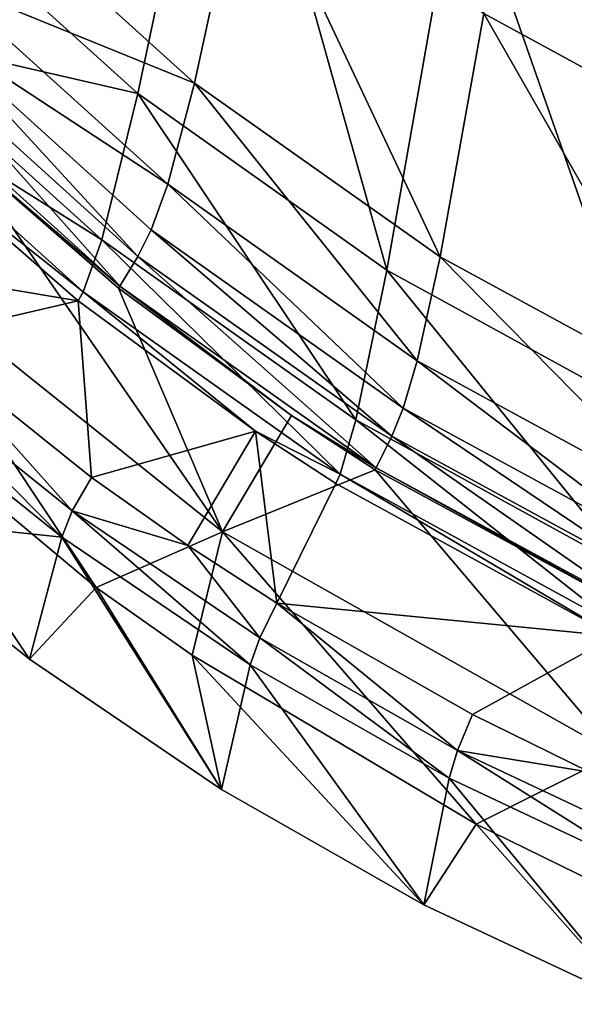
# Model space of a CAD drawing. Header units: millimetres. Extents: x 0 to 160, y 0 to 226.
# Tile 2 of 256: x 30 to 45, y 7 to 33. Entities that reach past the tile are written whole.
import ezdxf

# ---------------------------------------------------------------- set-up
doc = ezdxf.new("R2010")
doc.units = ezdxf.units.MM
doc.header["$LTSCALE"] = 25.4
doc.layers.get('0').update_dxf_attribs({"true_color": 0xff5454})

# ---------------------------------------------------------------- blocks, each defined once
blk = doc.blocks.new('AMALFI-9155-9154.STL')
at = {"color": 47, "true_color": 0x81703d}
mesh = blk.add_polyface(dxfattribs=at)
corners = [(-38.969, 74.486, 91.976), (-47.41, 68.979, 67.855), (-41.292, 63.46, 69.884), (-44.78, 79.729, 90.048)]
mesh.append_faces([[corners[k] for k in face] for face in [(0, 1, 2), (1, 0, 3)]], dxfattribs={"vtx0": -1, "color": 47})
mesh = blk.add_polyface(dxfattribs=at)
corners = [(-45.774, 69.187, 63.417), (-38.352, 70.213, 78.264), (-39.752, 63.742, 65.42), (-44.186, 75.489, 76.324)]
mesh.append_faces([[corners[k] for k in face] for face in [(0, 1, 2), (1, 0, 3)]], dxfattribs={"vtx0": -1, "color": 47})
mesh = blk.add_polyface(dxfattribs=at)
corners = [(-30.237, 74.863, 97.846), (-24.873, 61.824, 81.349), (-31.883, 65.636, 79.947), (-23.538, 71.221, 99.185)]
mesh.append_faces([[corners[k] for k in face] for face in [(0, 1, 2), (1, 0, 3)]], dxfattribs={"vtx0": -1, "color": 47})
mesh = blk.add_polyface(dxfattribs=at)
corners = [(-34.522, 58.659, 71.65), (-38.969, 74.486, 91.976), (-41.292, 63.46, 69.884), (-32.537, 69.925, 93.654)]
mesh.append_faces([[corners[k] for k in face] for face in [(0, 1, 2), (1, 0, 3)]], dxfattribs={"vtx0": -1, "color": 47})
mesh = blk.add_polyface(dxfattribs=at)
corners = [(-38.352, 70.213, 78.264), (-33.075, 59.017, 67.157), (-39.752, 63.742, 65.42), (-31.883, 65.636, 79.947)]
mesh.append_faces([[corners[k] for k in face] for face in [(0, 1, 2), (1, 0, 3)]], dxfattribs={"vtx0": -1, "color": 47})
mesh = blk.add_polyface(dxfattribs=at)
corners = [(-27.195, 54.642, 73.127), (-32.537, 69.925, 93.654), (-34.522, 58.659, 71.65), (-25.576, 66.11, 95.057)]
mesh.append_faces([[corners[k] for k in face] for face in [(0, 1, 2), (1, 0, 3)]], dxfattribs={"vtx0": -1, "color": 47})
mesh = blk.add_polyface(dxfattribs=at)
corners = [(-46.602, 66.529, 58.395), (-39.752, 63.742, 65.42), (-40.482, 60.995, 60.43), (-45.774, 69.187, 63.417)]
mesh.append_faces([[corners[k] for k in face] for face in [(0, 1, 2), (1, 0, 3)]], dxfattribs={"vtx0": -1, "color": 47})
mesh = blk.add_polyface(dxfattribs=at)
corners = [(-41.292, 63.46, 69.884), (-48.522, 65.122, 60.341), (-42.275, 59.486, 62.414), (-47.41, 68.979, 67.855)]
mesh.append_faces([[corners[k] for k in face] for face in [(0, 1, 2), (1, 0, 3)]], dxfattribs={"vtx0": -1, "color": 47})
mesh = blk.add_polyface(dxfattribs=at)
corners = [(-47.112, 65.341, 56.528), (-40.482, 60.995, 60.43), (-40.933, 59.753, 58.583), (-46.602, 66.529, 58.395)]
mesh.append_faces([[corners[k] for k in face] for face in [(0, 1, 2), (1, 0, 3)]], dxfattribs={"vtx0": -1, "color": 47})
mesh = blk.add_polyface(dxfattribs=at)
corners = [(-31.883, 65.636, 79.947), (-25.84, 55.083, 68.604), (-33.075, 59.017, 67.157), (-24.873, 61.824, 81.349)]
mesh.append_faces([[corners[k] for k in face] for face in [(0, 1, 2), (1, 0, 3)]], dxfattribs={"vtx0": -1, "color": 47})
mesh = blk.add_polyface(dxfattribs=at)
corners = [(-42.275, 59.486, 62.414), (-49.094, 63.763, 58.178), (-42.78, 58.067, 60.273), (-48.522, 65.122, 60.341)]
mesh.append_faces([[corners[k] for k in face] for face in [(0, 1, 2), (1, 0, 3)]], dxfattribs={"vtx0": -1, "color": 47})
mesh = blk.add_polyface(dxfattribs=at)
corners = [(-47.112, 65.341, 56.528), (-41.292, 59.025, 57.825), (-47.52, 64.657, 55.754), (-40.933, 59.753, 58.583)]
mesh.append_faces([[corners[k] for k in face] for face in [(0, 1, 2), (1, 0, 3)]], dxfattribs={"vtx0": -1, "color": 47})
mesh = blk.add_polyface(dxfattribs=at)
corners = [(-47.52, 64.657, 55.754), (-41.79, 58.218, 57.321), (-48.085, 63.91, 55.228), (-41.292, 59.025, 57.825)]
mesh.append_faces([[corners[k] for k in face] for face in [(0, 1, 2), (1, 0, 3)]], dxfattribs={"vtx0": -1, "color": 47})
mesh = blk.add_polyface(dxfattribs=at)
corners = [(-42.78, 58.067, 60.273), (-49.094, 63.763, 58.178), (-47.409, 61.732, 58.636)]
mesh.append_faces([[corners[k] for k in face] for face in [(0, 1, 2)]], dxfattribs={"color": 47})
mesh = blk.add_polyface(dxfattribs=at)
corners = [(-41.79, 58.218, 57.321), (-46.215, 61.988, 55.895), (-48.085, 63.91, 55.228)]
mesh.append_faces([[corners[k] for k in face] for face in [(0, 1, 2)]], dxfattribs={"color": 47})
mesh = blk.add_polyface(dxfattribs=at)
corners = [(-39.752, 63.742, 65.42), (-33.696, 56.194, 62.195), (-40.482, 60.995, 60.43), (-33.075, 59.017, 67.157)]
mesh.append_faces([[corners[k] for k in face] for face in [(0, 1, 2), (1, 0, 3)]], dxfattribs={"vtx0": -1, "color": 47})
mesh = blk.add_polyface(dxfattribs=at)
corners = [(-35.362, 54.583, 64.217), (-41.292, 63.46, 69.884), (-42.275, 59.486, 62.414), (-34.522, 58.659, 71.65)]
mesh.append_faces([[corners[k] for k in face] for face in [(0, 1, 2), (1, 0, 3)]], dxfattribs={"vtx0": -1, "color": 47})
mesh = blk.add_polyface(dxfattribs=at)
corners = [(-38.991, 51.536, 57.532), (-48.496, 59.148, 54.733), (-46.215, 61.988, 55.895)]
mesh.append_faces([[corners[k] for k in face] for face in [(0, 1, 2)]], dxfattribs={"color": 47})
mesh = blk.add_polyface(dxfattribs=at)
corners = [(-41.79, 58.218, 57.321), (-41.825, 58.167, 57.3), (-46.215, 61.988, 55.895)]
mesh.append_faces([[corners[k] for k in face] for face in [(0, 1, 2)]], dxfattribs={"color": 47})
mesh = blk.add_polyface(dxfattribs=at)
corners = [(-38.991, 51.536, 57.532), (-46.215, 61.988, 55.895), (-41.825, 58.167, 57.3)]
mesh.append_faces([[corners[k] for k in face] for face in [(0, 1, 2)]], dxfattribs={"color": 47})
mesh = blk.add_polyface(dxfattribs=at)
corners = [(-42.917, 57.823, 60.073), (-47.409, 61.732, 58.636), (-49.649, 58.944, 57.495)]
mesh.append_faces([[corners[k] for k in face] for face in [(0, 1, 2)]], dxfattribs={"color": 47})
mesh = blk.add_polyface(dxfattribs=at)
corners = [(-42.78, 58.067, 60.273), (-47.409, 61.732, 58.636), (-42.917, 57.823, 60.073)]
mesh.append_faces([[corners[k] for k in face] for face in [(0, 1, 2)]], dxfattribs={"color": 47})
mesh = blk.add_polyface(dxfattribs=at)
corners = [(-40.482, 60.995, 60.43), (-34.08, 54.905, 60.366), (-40.933, 59.753, 58.583), (-33.696, 56.194, 62.195)]
mesh.append_faces([[corners[k] for k in face] for face in [(0, 1, 2), (1, 0, 3)]], dxfattribs={"vtx0": -1, "color": 47})
mesh = blk.add_polyface(dxfattribs=at)
corners = [(-40.933, 59.753, 58.583), (-34.386, 54.139, 59.621), (-41.292, 59.025, 57.825), (-34.08, 54.905, 60.366)]
mesh.append_faces([[corners[k] for k in face] for face in [(0, 1, 2), (1, 0, 3)]], dxfattribs={"vtx0": -1, "color": 47})
mesh = blk.add_polyface(dxfattribs=at)
corners = [(-35.794, 53.112, 62.095), (-42.275, 59.486, 62.414), (-42.78, 58.067, 60.273), (-35.362, 54.583, 64.217)]
mesh.append_faces([[corners[k] for k in face] for face in [(0, 1, 2), (1, 0, 3)]], dxfattribs={"vtx0": -1, "color": 47})
mesh = blk.add_polyface(dxfattribs=at)
corners = [(-42.917, 57.823, 60.073), (-49.649, 58.944, 57.495), (-47.292, 56.808, 58.28)]
mesh.append_faces([[corners[k] for k in face] for face in [(0, 1, 2)]], dxfattribs={"color": 47})
mesh = blk.add_polyface(dxfattribs=at)
corners = [(-48.496, 59.148, 54.733), (-42.428, 50.023, 51.052), (-49.499, 55.933, 48.878)]
mesh.append_faces([[corners[k] for k in face] for face in [(0, 1, 2)]], dxfattribs={"color": 47})
mesh = blk.add_polyface(dxfattribs=at)
corners = [(-48.496, 59.148, 54.733), (-38.991, 51.536, 57.532), (-42.428, 50.023, 51.052)]
mesh.append_faces([[corners[k] for k in face] for face in [(0, 1, 2)]], dxfattribs={"color": 47})
mesh = blk.add_polyface(dxfattribs=at)
corners = [(-41.292, 59.025, 57.825), (-34.81, 53.28, 59.138), (-41.79, 58.218, 57.321), (-34.386, 54.139, 59.621)]
mesh.append_faces([[corners[k] for k in face] for face in [(0, 1, 2), (1, 0, 3)]], dxfattribs={"vtx0": -1, "color": 47})
mesh = blk.add_polyface(dxfattribs=at)
corners = [(-33.075, 59.017, 67.157), (-26.344, 52.196, 63.665), (-33.696, 56.194, 62.195), (-25.84, 55.083, 68.604)]
mesh.append_faces([[corners[k] for k in face] for face in [(0, 1, 2), (1, 0, 3)]], dxfattribs={"vtx0": -1, "color": 47})
mesh = blk.add_polyface(dxfattribs=at)
corners = [(-27.879, 50.482, 65.725), (-34.522, 58.659, 71.65), (-35.362, 54.583, 64.217), (-27.195, 54.642, 73.127)]
mesh.append_faces([[corners[k] for k in face] for face in [(0, 1, 2), (1, 0, 3)]], dxfattribs={"vtx0": -1, "color": 47})
mesh = blk.add_polyface(dxfattribs=at)
corners = [(-37.114, 54.7, 58.575), (-41.825, 58.167, 57.3), (-41.79, 58.218, 57.321)]
mesh.append_faces([[corners[k] for k in face] for face in [(0, 1, 2)]], dxfattribs={"color": 47})
mesh = blk.add_polyface(dxfattribs=at)
corners = [(-37.114, 54.7, 58.575), (-38.991, 51.536, 57.532), (-41.825, 58.167, 57.3)]
mesh.append_faces([[corners[k] for k in face] for face in [(0, 1, 2)]], dxfattribs={"color": 47})
mesh = blk.add_polyface(dxfattribs=at)
corners = [(-34.81, 53.28, 59.138), (-37.114, 54.7, 58.575), (-41.79, 58.218, 57.321)]
mesh.append_faces([[corners[k] for k in face] for face in [(0, 1, 2)]], dxfattribs={"color": 47})
mesh = blk.add_polyface(dxfattribs=at)
corners = [(-38.097, 54.275, 61.378), (-42.78, 58.067, 60.273), (-42.917, 57.823, 60.073)]
mesh.append_faces([[corners[k] for k in face] for face in [(0, 1, 2)]], dxfattribs={"color": 47})
mesh = blk.add_polyface(dxfattribs=at)
corners = [(-35.794, 53.112, 62.095), (-42.78, 58.067, 60.273), (-38.097, 54.275, 61.378)]
mesh.append_faces([[corners[k] for k in face] for face in [(0, 1, 2)]], dxfattribs={"color": 47})
mesh = blk.add_polyface(dxfattribs=at)
corners = [(-42.558, 53.017, 59.674), (-42.917, 57.823, 60.073), (-47.292, 56.808, 58.28)]
mesh.append_faces([[corners[k] for k in face] for face in [(0, 1, 2)]], dxfattribs={"color": 47})
mesh = blk.add_polyface(dxfattribs=at)
corners = [(-38.097, 54.275, 61.378), (-42.917, 57.823, 60.073), (-42.558, 53.017, 59.674)]
mesh.append_faces([[corners[k] for k in face] for face in [(0, 1, 2)]], dxfattribs={"color": 47})
mesh = blk.add_polyface(dxfattribs=at)
corners = [(-43.079, 52.113, 59.137), (-47.292, 56.808, 58.28), (-47.865, 55.946, 57.728), (-42.558, 53.017, 59.674)]
mesh.append_faces([[corners[k] for k in face] for face in [(0, 1, 2), (1, 0, 3)]], dxfattribs={"vtx0": -1, "color": 47})
mesh = blk.add_polyface(dxfattribs=at)
corners = [(-33.696, 56.194, 62.195), (-26.655, 50.867, 61.851), (-34.08, 54.905, 60.366), (-26.344, 52.196, 63.665)]
mesh.append_faces([[corners[k] for k in face] for face in [(0, 1, 2), (1, 0, 3)]], dxfattribs={"vtx0": -1, "color": 47})
mesh = blk.add_polyface(dxfattribs=at)
corners = [(-42.428, 50.023, 51.052), (-44.24, 48.075, 52.438), (-49.499, 55.933, 48.878)]
mesh.append_faces([[corners[k] for k in face] for face in [(0, 1, 2)]], dxfattribs={"color": 47})
mesh = blk.add_polyface(dxfattribs=at)
corners = [(-44.24, 48.075, 52.438), (-49.141, 52, 50.994), (-49.499, 55.933, 48.878)]
mesh.append_faces([[corners[k] for k in face] for face in [(0, 1, 2)]], dxfattribs={"color": 47})
mesh = blk.add_polyface(dxfattribs=at)
corners = [(-43.366, 51.398, 58.252), (-47.865, 55.946, 57.728), (-48.181, 55.253, 56.834), (-43.079, 52.113, 59.137)]
mesh.append_faces([[corners[k] for k in face] for face in [(0, 1, 2), (1, 0, 3)]], dxfattribs={"vtx0": -1, "color": 47})
mesh = blk.add_polyface(dxfattribs=at)
corners = [(-43.366, 51.398, 58.252), (-49.141, 52, 50.994), (-44.24, 48.075, 52.438), (-48.181, 55.253, 56.834)]
mesh.append_faces([[corners[k] for k in face] for face in [(0, 1, 2), (1, 0, 3)]], dxfattribs={"vtx0": -1, "color": 47})
mesh = blk.add_polyface(dxfattribs=at)
corners = [(-34.08, 54.905, 60.366), (-26.903, 50.07, 61.118), (-34.386, 54.139, 59.621), (-26.655, 50.867, 61.851)]
mesh.append_faces([[corners[k] for k in face] for face in [(0, 1, 2), (1, 0, 3)]], dxfattribs={"vtx0": -1, "color": 47})
mesh = blk.add_polyface(dxfattribs=at)
corners = [(-34.84, 53.225, 59.117), (-38.991, 51.536, 57.532), (-37.114, 54.7, 58.575)]
mesh.append_faces([[corners[k] for k in face] for face in [(0, 1, 2)]], dxfattribs={"color": 47})
mesh = blk.add_polyface(dxfattribs=at)
corners = [(-34.81, 53.28, 59.138), (-34.84, 53.225, 59.117), (-37.114, 54.7, 58.575)]
mesh.append_faces([[corners[k] for k in face] for face in [(0, 1, 2)]], dxfattribs={"color": 47})
mesh = blk.add_polyface(dxfattribs=at)
corners = [(-28.232, 48.968, 63.619), (-35.362, 54.583, 64.217), (-35.794, 53.112, 62.095), (-27.879, 50.482, 65.725)]
mesh.append_faces([[corners[k] for k in face] for face in [(0, 1, 2), (1, 0, 3)]], dxfattribs={"vtx0": -1, "color": 47})
mesh = blk.add_polyface(dxfattribs=at)
corners = [(-38.097, 54.275, 61.378), (-42.558, 53.017, 59.674), (-39.94, 51.169, 60.354)]
mesh.append_faces([[corners[k] for k in face] for face in [(0, 1, 2)]], dxfattribs={"color": 47})
mesh = blk.add_polyface(dxfattribs=at)
corners = [(-37.514, 49.596, 60.932), (-38.097, 54.275, 61.378), (-39.94, 51.169, 60.354), (-35.911, 52.854, 61.901)]
mesh.append_faces([[corners[k] for k in face] for face in [(0, 1, 2), (1, 0, 3)]], dxfattribs={"vtx0": -1, "color": 47})
mesh = blk.add_polyface(dxfattribs=at)
corners = [(-35.794, 53.112, 62.095), (-38.097, 54.275, 61.378), (-35.911, 52.854, 61.901)]
mesh.append_faces([[corners[k] for k in face] for face in [(0, 1, 2)]], dxfattribs={"color": 47})
mesh = blk.add_polyface(dxfattribs=at)
corners = [(-34.386, 54.139, 59.621), (-27.247, 49.167, 60.65), (-34.81, 53.28, 59.138), (-26.903, 50.07, 61.118)]
mesh.append_faces([[corners[k] for k in face] for face in [(0, 1, 2), (1, 0, 3)]], dxfattribs={"vtx0": -1, "color": 47})
mesh = blk.add_polyface(dxfattribs=at)
corners = [(-28.281, 45.497, 59.753), (-38.991, 51.536, 57.532), (-34.84, 53.225, 59.117)]
mesh.append_faces([[corners[k] for k in face] for face in [(0, 1, 2)]], dxfattribs={"color": 47})
mesh = blk.add_polyface(dxfattribs=at)
corners = [(-28.327, 48.697, 63.429), (-35.794, 53.112, 62.095), (-35.911, 52.854, 61.901), (-28.232, 48.968, 63.619)]
mesh.append_faces([[corners[k] for k in face] for face in [(0, 1, 2), (1, 0, 3)]], dxfattribs={"vtx0": -1, "color": 47})
mesh = blk.add_polyface(dxfattribs=at)
corners = [(-34.81, 53.28, 59.138), (-27.271, 49.11, 60.631), (-34.84, 53.225, 59.117), (-27.247, 49.167, 60.65)]
mesh.append_faces([[corners[k] for k in face] for face in [(0, 1, 2), (1, 0, 3)]], dxfattribs={"vtx0": -1, "color": 47})
mesh = blk.add_polyface(dxfattribs=at)
corners = [(-27.271, 49.11, 60.631), (-28.281, 45.497, 59.753), (-34.84, 53.225, 59.117)]
mesh.append_faces([[corners[k] for k in face] for face in [(0, 1, 2)]], dxfattribs={"color": 47})
mesh = blk.add_polyface(dxfattribs=at)
corners = [(-39.94, 51.169, 60.354), (-42.558, 53.017, 59.674), (-43.079, 52.113, 59.137)]
mesh.append_faces([[corners[k] for k in face] for face in [(0, 1, 2)]], dxfattribs={"color": 47})
mesh = blk.add_polyface(dxfattribs=at)
corners = [(-28.327, 48.697, 63.429), (-35.911, 52.854, 61.901), (-37.514, 49.596, 60.932)]
mesh.append_faces([[corners[k] for k in face] for face in [(0, 1, 2)]], dxfattribs={"color": 47})
mesh = blk.add_polyface(dxfattribs=at)
corners = [(-38.237, 47.919, 59.532), (-43.079, 52.113, 59.137), (-43.366, 51.398, 58.252), (-37.98, 48.655, 60.409)]
mesh.append_faces([[corners[k] for k in face] for face in [(0, 1, 2), (1, 0, 3)]], dxfattribs={"vtx0": -1, "color": 47})
mesh = blk.add_polyface(dxfattribs=at)
corners = [(-37.98, 48.655, 60.409), (-39.94, 51.169, 60.354), (-43.079, 52.113, 59.137)]
mesh.append_faces([[corners[k] for k in face] for face in [(0, 1, 2)]], dxfattribs={"color": 47})
mesh = blk.add_polyface(dxfattribs=at)
corners = [(-38.991, 51.536, 57.532), (-39.817, 48.18, 51.73), (-42.428, 50.023, 51.052)]
mesh.append_faces([[corners[k] for k in face] for face in [(0, 1, 2)]], dxfattribs={"color": 47})
mesh = blk.add_polyface(dxfattribs=at)
corners = [(-38.991, 51.536, 57.532), (-32.091, 43.59, 53.418), (-39.817, 48.18, 51.73)]
mesh.append_faces([[corners[k] for k in face] for face in [(0, 1, 2)]], dxfattribs={"color": 47})
mesh = blk.add_polyface(dxfattribs=at)
corners = [(-28.281, 45.497, 59.753), (-32.091, 43.59, 53.418), (-38.991, 51.536, 57.532)]
mesh.append_faces([[corners[k] for k in face] for face in [(0, 1, 2)]], dxfattribs={"color": 47})
mesh = blk.add_polyface(dxfattribs=at)
corners = [(-39.019, 44.533, 53.74), (-43.366, 51.398, 58.252), (-44.24, 48.075, 52.438), (-38.237, 47.919, 59.532)]
mesh.append_faces([[corners[k] for k in face] for face in [(0, 1, 2), (1, 0, 3)]], dxfattribs={"vtx0": -1, "color": 47})
mesh = blk.add_polyface(dxfattribs=at)
corners = [(-37.514, 49.596, 60.932), (-39.94, 51.169, 60.354), (-37.98, 48.655, 60.409)]
mesh.append_faces([[corners[k] for k in face] for face in [(0, 1, 2)]], dxfattribs={"color": 47})
mesh = blk.add_polyface(dxfattribs=at)
corners = [(-39.019, 44.533, 53.74), (-44.24, 48.075, 52.438), (-42.428, 50.023, 51.052)]
mesh.append_faces([[corners[k] for k in face] for face in [(0, 1, 2)]], dxfattribs={"color": 47})
mesh = blk.add_polyface(dxfattribs=at)
corners = [(-39.019, 44.533, 53.74), (-42.428, 50.023, 51.052), (-39.817, 48.18, 51.73)]
mesh.append_faces([[corners[k] for k in face] for face in [(0, 1, 2)]], dxfattribs={"color": 47})
mesh = blk.add_polyface(dxfattribs=at)
corners = [(-32.601, 45.592, 61.535), (-37.514, 49.596, 60.932), (-37.98, 48.655, 60.409), (-32.193, 46.567, 62.046)]
mesh.append_faces([[corners[k] for k in face] for face in [(0, 1, 2), (1, 0, 3)]], dxfattribs={"vtx0": -1, "color": 47})
mesh = blk.add_polyface(dxfattribs=at)
corners = [(-28.327, 48.697, 63.429), (-37.514, 49.596, 60.932), (-32.193, 46.567, 62.046)]
mesh.append_faces([[corners[k] for k in face] for face in [(0, 1, 2)]], dxfattribs={"color": 47})
mesh = blk.add_polyface(dxfattribs=at)
corners = [(-32.826, 44.838, 60.664), (-37.98, 48.655, 60.409), (-38.237, 47.919, 59.532), (-32.601, 45.592, 61.535)]
mesh.append_faces([[corners[k] for k in face] for face in [(0, 1, 2), (1, 0, 3)]], dxfattribs={"vtx0": -1, "color": 47})
mesh = blk.add_polyface(dxfattribs=at)
corners = [(-28.327, 48.697, 63.429), (-32.193, 46.567, 62.046), (-29, 45, 62.623)]
mesh.append_faces([[corners[k] for k in face] for face in [(0, 1, 2)]], dxfattribs={"color": 47})
mesh = blk.add_polyface(dxfattribs=at)
corners = [(-32.091, 43.59, 53.418), (-33.511, 41.397, 54.894), (-39.817, 48.18, 51.73)]
mesh.append_faces([[corners[k] for k in face] for face in [(0, 1, 2)]], dxfattribs={"color": 47})
mesh = blk.add_polyface(dxfattribs=at)
corners = [(-33.511, 41.397, 54.894), (-39.019, 44.533, 53.74), (-39.817, 48.18, 51.73)]
mesh.append_faces([[corners[k] for k in face] for face in [(0, 1, 2)]], dxfattribs={"color": 47})
mesh = blk.add_polyface(dxfattribs=at)
corners = [(-33.511, 41.397, 54.894), (-38.237, 47.919, 59.532), (-39.019, 44.533, 53.74), (-32.826, 44.838, 60.664)]
mesh.append_faces([[corners[k] for k in face] for face in [(0, 1, 2), (1, 0, 3)]], dxfattribs={"vtx0": -1, "color": 47})
mesh = blk.add_polyface(dxfattribs=at)
corners = [(-29, 45, 62.623), (-32.193, 46.567, 62.046), (-32.601, 45.592, 61.535)]
mesh.append_faces([[corners[k] for k in face] for face in [(0, 1, 2)]], dxfattribs={"color": 47})
mesh = blk.add_polyface(dxfattribs=at)
corners = [(-27.169, 42.176, 61.643), (-32.601, 45.592, 61.535), (-32.826, 44.838, 60.664), (-26.977, 42.946, 62.508)]
mesh.append_faces([[corners[k] for k in face] for face in [(0, 1, 2), (1, 0, 3)]], dxfattribs={"vtx0": -1, "color": 47})
mesh = blk.add_polyface(dxfattribs=at)
corners = [(-26.977, 42.946, 62.508), (-29, 45, 62.623), (-32.601, 45.592, 61.535)]
mesh.append_faces([[corners[k] for k in face] for face in [(0, 1, 2)]], dxfattribs={"color": 47})
mesh = blk.add_polyface(dxfattribs=at)
corners = [(-28.281, 45.497, 59.753), (-28.906, 42.027, 53.992), (-32.091, 43.59, 53.418)]
mesh.append_faces([[corners[k] for k in face] for face in [(0, 1, 2)]], dxfattribs={"color": 47})
mesh = blk.add_polyface(dxfattribs=at)
corners = [(-27.751, 38.687, 55.89), (-32.826, 44.838, 60.664), (-33.511, 41.397, 54.894), (-27.169, 42.176, 61.643)]
mesh.append_faces([[corners[k] for k in face] for face in [(0, 1, 2), (1, 0, 3)]], dxfattribs={"vtx0": -1, "color": 47})
mesh = blk.add_polyface(dxfattribs=at)
corners = [(-27.751, 38.687, 55.89), (-33.511, 41.397, 54.894), (-32.091, 43.59, 53.418)]
mesh.append_faces([[corners[k] for k in face] for face in [(0, 1, 2)]], dxfattribs={"color": 47})
mesh = blk.add_polyface(dxfattribs=at)
corners = [(-27.751, 38.687, 55.89), (-32.091, 43.59, 53.418), (-28.906, 42.027, 53.992)]
mesh.append_faces([[corners[k] for k in face] for face in [(0, 1, 2)]], dxfattribs={"color": 47})

msp = doc.modelspace()

# ---------------------------------------------------------------- block references
at = {"color": 0}
msp.add_blockref('AMALFI-9155-9154.STL', (74.793, -32.043, -3.123), dxfattribs=at)

doc.saveas('drawing.dxf')
